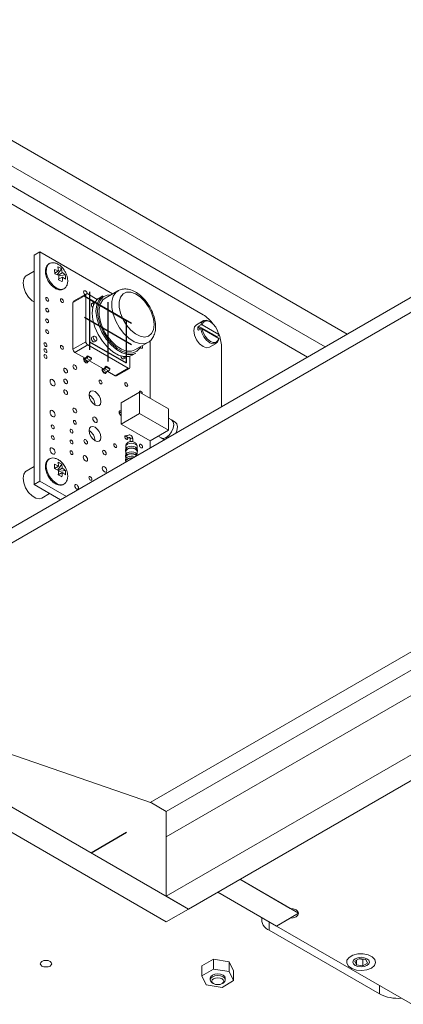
# Model space of a CAD drawing. Header units: millimetres. Extents: x 0 to 210, y 0 to 297.
# Tile 4 of 14: x 86 to 100, y 155 to 193. Entities that reach past the tile are written whole.
import ezdxf

# ---------------------------------------------------------------- set-up
doc = ezdxf.new("R2010")
doc.units = ezdxf.units.MM
doc.linetypes.add('CENTERX2', pattern=[20.32, 12.7, -2.54, 2.54, -2.54])

msp = doc.modelspace()

# ---------------------------------------------------------------- linework, layer by layer
at = {"color": 7, "linetype": 'Continuous', "lineweight": 15}
for p, q in [((77.275, 192.929), (98.233, 180.83)), ((77.275, 191.949), (97.384, 180.34)), ((96.713, 179.952), (76.887, 191.397)), ((92.689, 181.581), (82.79, 187.296)), ((76.089, 168.046), (103.807, 184.048)), ((86.41, 183.997), (86.184, 183.867)), ((86.184, 183.867), (86.184, 175.048)), ((86.41, 183.997), (86.41, 175.179)), ((89.207, 182.383), (86.41, 183.997)), ((76.172, 167.518), (103.89, 183.52)), ((87.125, 183.266), (86.97, 183.324)), ((87.239, 183.351), (87.077, 183.119)), ((87.125, 183.266), (87.098, 183.421)), ((87.266, 183.196), (87.239, 183.351)), ((86.184, 183.253), (85.884, 183.08)), ((87.125, 183.266), (86.979, 183.182)), ((87.135, 183.097), (86.98, 183.155)), ((87.266, 183.196), (87.11, 183.106)), ((87.276, 183.028), (87.129, 182.943)), ((87.135, 183.081), (87.387, 183.119)), ((88.177, 182.338), (87.682, 182.052)), ((88.198, 182.384), (87.703, 182.098)), ((88.177, 182.338), (88.177, 180.542)), ((88.615, 182.167), (88.248, 182.379)), ((88.831, 182.304), (88.689, 182.222)), ((89.414, 182.502), (88.919, 182.216)), ((87.682, 182.052), (87.682, 180.256)), ((88.32, 182.176), (88.319, 182.175)), ((88.319, 182.175), (88.319, 180.542)), ((88.32, 182.176), (88.32, 180.543)), ((88.525, 182.057), (88.32, 182.176)), ((88.482, 182.058), (88.412, 182.017)), ((92.694, 181.344), (92.44, 181.197)), ((92.486, 181.096), (92.594, 181.034)), ((92.518, 181.143), (92.597, 181.188)), ((92.518, 181.143), (93.213, 180.742)), ((92.597, 181.188), (92.654, 181.188)), ((92.654, 181.188), (93.291, 180.82)), ((92.972, 181.303), (92.944, 181.32)), ((88.482, 180.752), (88.412, 180.711)), ((92.486, 181.009), (92.518, 180.991)), ((92.597, 181.036), (92.518, 180.991)), ((92.654, 181.036), (92.597, 181.036)), ((92.654, 181.036), (93.291, 180.668)), ((93.291, 180.787), (93.213, 180.742)), ((93.291, 180.82), (93.291, 180.787)), ((88.177, 180.542), (87.682, 180.256)), ((88.248, 180.419), (87.753, 180.133)), ((88.248, 180.419), (89.804, 179.521)), ((88.32, 180.543), (88.319, 180.542)), ((88.319, 180.542), (89.733, 179.725)), ((88.32, 180.543), (89.734, 179.726)), ((88.512, 180.538), (88.582, 180.578)), ((90.069, 180.224), (90.564, 180.51)), ((90.653, 178.363), (90.653, 180.584)), ((92.939, 180.331), (93.194, 180.478)), ((93.291, 180.635), (93.291, 180.668)), ((93.397, 178.038), (93.397, 180.356)), ((87.753, 180.133), (88.145, 179.907)), ((88.207, 179.943), (88.132, 179.899)), ((88.22, 179.987), (88.248, 180.003)), ((88.22, 179.966), (88.22, 179.987)), ((88.248, 179.982), (88.248, 180.003)), ((88.248, 180.003), (88.39, 179.921)), ((88.248, 179.982), (88.39, 179.9)), ((88.39, 179.9), (88.39, 179.921)), ((89.643, 179.884), (89.714, 179.925)), ((89.734, 179.726), (89.734, 179.963)), ((89.875, 179.562), (89.875, 179.985)), ((89.959, 180.022), (90.101, 180.104)), ((88.207, 179.91), (88.132, 179.867)), ((88.132, 179.867), (88.273, 179.785)), ((88.235, 179.756), (88.202, 179.725)), ((88.207, 179.91), (88.348, 179.828)), ((88.348, 179.828), (88.273, 179.785)), ((88.315, 179.809), (88.852, 179.499)), ((88.914, 179.534), (88.839, 179.491)), ((88.955, 179.595), (88.927, 179.578)), ((88.927, 179.558), (88.927, 179.578)), ((88.955, 179.574), (88.955, 179.595)), ((89.097, 179.513), (88.955, 179.595)), ((89.097, 179.492), (88.955, 179.574)), ((89.734, 179.726), (89.733, 179.725)), ((88.914, 179.502), (88.839, 179.459)), ((88.98, 179.377), (88.839, 179.459)), ((88.942, 179.348), (88.909, 179.317)), ((89.055, 179.42), (88.914, 179.502)), ((89.055, 179.42), (88.98, 179.377)), ((89.022, 179.401), (89.309, 179.235)), ((89.097, 179.492), (89.097, 179.513)), ((89.804, 179.521), (89.309, 179.235)), ((89.359, 179.23), (89.854, 179.516)), ((90.243, 178.6), (89.536, 178.192)), ((90.243, 178.6), (90.243, 177.784)), ((91.36, 177.955), (90.243, 178.6)), ((89.536, 178.192), (89.536, 177.375)), ((89.462, 177.798), (89.536, 177.841)), ((90.243, 177.784), (89.536, 177.375)), ((89.536, 177.694), (89.536, 177.694)), ((90.243, 177.784), (91.36, 177.139)), ((91.36, 177.139), (91.36, 177.955)), ((89.536, 177.375), (90.653, 176.73)), ((91.475, 177.534), (91.36, 177.6)), ((91.618, 177.452), (91.477, 177.533)), ((89.765, 176.929), (89.678, 176.878)), ((91.36, 177.139), (90.653, 176.73)), ((90.96, 176.908), (91.075, 176.841)), ((89.712, 176.51), (89.712, 176.426)), ((89.728, 176.792), (89.815, 176.842)), ((89.815, 176.842), (89.814, 176.842)), ((89.882, 176.804), (89.882, 176.698)), ((89.982, 176.698), (89.982, 176.804)), ((90.152, 176.426), (90.152, 176.51)), ((90.653, 176.454), (90.653, 176.73)), ((90.657, 162.818), (114.709, 176.703)), ((91.077, 176.84), (91.199, 176.77)), ((89.702, 176.387), (89.702, 176.322)), ((89.702, 176.171), (89.702, 176.106)), ((89.712, 176.314), (89.712, 176.21)), ((90.152, 176.21), (90.152, 176.314)), ((90.162, 176.322), (90.162, 176.387)), ((90.162, 176.171), (90.162, 176.171)), ((91.275, 162.473), (115.316, 176.352)), ((87.13, 175.757), (86.975, 175.827)), ((87.13, 175.757), (86.975, 175.668)), ((87.254, 175.825), (87.094, 175.61)), ((87.13, 175.757), (87.113, 175.907)), ((87.271, 175.675), (87.254, 175.825)), ((89.702, 176.008), (89.702, 175.943)), ((89.712, 176.098), (89.712, 176.047)), ((89.712, 175.935), (89.712, 175.911)), ((91.275, 161.494), (116.165, 175.862)), ((86.184, 175.741), (85.884, 175.568)), ((87.13, 175.594), (86.975, 175.664)), ((87.271, 175.512), (87.116, 175.423)), ((87.128, 175.555), (87.392, 175.586)), ((87.271, 175.675), (87.13, 175.594)), ((86.41, 175.179), (86.184, 175.048)), ((86.184, 175.048), (87.201, 174.461)), ((86.41, 175.179), (87.427, 174.592)), ((86.484, 174.528), (86.784, 174.702)), ((118.145, 174.719), (91.275, 159.207)), ((118.994, 174.229), (92.124, 158.717)), ((76.567, 167.698), (92.124, 158.717)), ((76.567, 167.698), (90.71, 162.8)), ((75.719, 167.208), (91.275, 158.228)), ((90.71, 162.8), (91.275, 162.473)), ((91.275, 162.473), (91.275, 161.494)), ((91.275, 159.207), (91.275, 161.494)), ((96.036, 158.745), (94.104, 159.861)), ((94.104, 159.861), (96.366, 158.554)), ((92.124, 158.717), (91.275, 159.207)), ((93.255, 159.371), (95.518, 158.065)), ((92.124, 158.717), (91.275, 158.228)), ((96.366, 158.554), (95.518, 158.065)), ((95.518, 158.065), (96.036, 158.364)), ((101.175, 154.799), (95.518, 158.065)), ((99.478, 155.453), (95.235, 157.902)), ((98.705, 156.818), (98.525, 156.715)), ((98.95, 156.78), (98.705, 156.818)), ((92.647, 156.527), (93.092, 156.784)), ((92.647, 156.527), (92.647, 156.151)), ((93.092, 156.784), (93.092, 156.408)), ((93.092, 156.784), (93.7, 156.69)), ((93.7, 156.69), (93.7, 156.314)), ((93.7, 156.69), (93.863, 156.339)), ((98.525, 156.715), (98.591, 156.573)), ((98.591, 156.753), (98.591, 156.573)), ((98.591, 156.573), (98.836, 156.535)), ((98.68, 156.804), (98.836, 156.78)), ((98.836, 156.78), (98.861, 156.794)), ((98.836, 156.78), (98.836, 156.535)), ((98.836, 156.535), (99.016, 156.639)), ((99.016, 156.639), (98.95, 156.78)), ((92.647, 156.151), (93.092, 156.408)), ((92.81, 155.8), (92.647, 156.151)), ((92.965, 156.057), (92.965, 155.992)), ((93.092, 156.408), (93.7, 156.314)), ((93.545, 155.992), (93.545, 156.057)), ((93.7, 156.314), (93.863, 155.963)), ((93.863, 156.339), (93.863, 155.963)), ((93.418, 155.706), (92.81, 155.8)), ((93.05, 155.873), (93.093, 155.849)), ((93.863, 155.963), (93.418, 155.706)), ((93.418, 155.849), (93.46, 155.873))]:
    msp.add_line(p, q, dxfattribs=at)
at = {"color": 7, "linetype": 'CENTERX2'}
for p, q in [((89.929, 181.245), (88.114, 182.293)), ((88.319, 182.467), (88.319, 180.225)), ((89.026, 182.059), (89.026, 179.784)), ((89.929, 180.428), (88.127, 181.469)), ((88.383, 160.886), (89.742, 161.67))]:
    msp.add_line(p, q, dxfattribs=at)
at = {"color": 7, "linetype": 'Continuous'}
for p, q in [((88.319, 182.175), (88.319, 180.542)), ((88.319, 182.175), (89.733, 181.358)), ((89.733, 181.358), (89.733, 179.725)), ((88.319, 180.542), (89.733, 179.725))]:
    msp.add_line(p, q, dxfattribs=at)
at = {"color": 8, "linetype": 'Continuous', "lineweight": 15}
for p, q in [((88.102, 179.833), (88.235, 179.756)), ((88.942, 179.348), (88.81, 179.425)), ((95.235, 158.228), (95.235, 157.902)), ((99.478, 155.779), (99.478, 155.453))]:
    msp.add_line(p, q, dxfattribs=at)
at = {"color": 7, "linetype": 'Continuous', "lineweight": 15, "flags": 128}
for points in [[(86.771, 183.545), (86.714, 183.498), (86.659, 183.375), (86.656, 183.208), (86.706, 183.022), (86.802, 182.84), (86.931, 182.688), (87.076, 182.585)], [(85.884, 183.08), (85.859, 183.063), (85.785, 182.958), (85.76, 182.805), (85.785, 182.623), (85.859, 182.433), (85.972, 182.258), (86.11, 182.12), (86.184, 182.07)], [(87.076, 182.585), (87.217, 182.547), (87.332, 182.576)], [(86.693, 182.235), (86.672, 182.242), (86.653, 182.239), (86.641, 182.225), (86.637, 182.202), (86.641, 182.175), (86.653, 182.147), (86.672, 182.122), (86.693, 182.105), (86.715, 182.097), (86.733, 182.101), (86.745, 182.115), (86.75, 182.137), (86.745, 182.165), (86.733, 182.193), (86.715, 182.217), (86.693, 182.235)], [(87.259, 182.185), (87.237, 182.192), (87.219, 182.189), (87.207, 182.174), (87.203, 182.152), (87.207, 182.125), (87.219, 182.096), (87.237, 182.072), (87.259, 182.054), (87.28, 182.047), (87.299, 182.05), (87.311, 182.064), (87.315, 182.087), (87.311, 182.114), (87.299, 182.142), (87.28, 182.167), (87.259, 182.185)], [(88.164, 182.495), (88.137, 182.504), (88.114, 182.5), (88.099, 182.482), (88.093, 182.454), (88.099, 182.42), (88.114, 182.384), (88.137, 182.353), (88.14, 182.35)], [(89.959, 180.022), (89.835, 179.974), (89.643, 179.969), (89.433, 180.03), (89.216, 180.155), (89.006, 180.337), (88.814, 180.563), (88.652, 180.823), (88.529, 181.099), (88.452, 181.378), (88.426, 181.641), (88.452, 181.874), (88.529, 182.063), (88.652, 182.198), (88.689, 182.222)], [(90.101, 180.104), (89.976, 180.056), (89.784, 180.051), (89.574, 180.112), (89.358, 180.237), (89.147, 180.418), (88.956, 180.645), (88.794, 180.904), (88.671, 181.181), (88.594, 181.459), (88.568, 181.722), (88.594, 181.955), (88.671, 182.145), (88.794, 182.28), (88.831, 182.304)], [(90.287, 180.35), (90.264, 180.309), (90.145, 180.178), (89.988, 180.109), (89.802, 180.103), (89.599, 180.163), (89.389, 180.284), (89.186, 180.459), (89, 180.679), (88.843, 180.93), (88.724, 181.198), (88.65, 181.467), (88.624, 181.722), (88.65, 181.948), (88.724, 182.132), (88.843, 182.262), (89, 182.332), (89.126, 182.343)], [(90.069, 180.224), (89.93, 180.176), (89.745, 180.182), (89.545, 180.254), (89.342, 180.386), (89.148, 180.571), (88.976, 180.796), (88.836, 181.048), (88.738, 181.311), (88.687, 181.568), (88.687, 181.804), (88.738, 182.002), (88.836, 182.152), (88.919, 182.216)], [(90.802, 181.2), (90.777, 181.005), (90.704, 180.853), (90.589, 180.756), (90.44, 180.721), (90.267, 180.749), (90.085, 180.84), (89.906, 180.987), (89.743, 181.178), (89.609, 181.399), (89.514, 181.634), (89.465, 181.866), (89.465, 182.077), (89.514, 182.252), (89.609, 182.378), (89.743, 182.445), (89.906, 182.448), (90.085, 182.388), (90.267, 182.268), (90.44, 182.098), (90.589, 181.89), (90.704, 181.659), (90.777, 181.424), (90.802, 181.2)], [(86.693, 181.82), (86.672, 181.828), (86.653, 181.824), (86.641, 181.81), (86.637, 181.788), (86.641, 181.76), (86.653, 181.732), (86.672, 181.707), (86.693, 181.69), (86.715, 181.682), (86.733, 181.686), (86.745, 181.7), (86.75, 181.722), (86.745, 181.75), (86.733, 181.778), (86.715, 181.803), (86.693, 181.82)], [(88.412, 182.017), (88.412, 182.017), (88.396, 182), (88.391, 181.971), (88.396, 181.937), (88.412, 181.902), (88.435, 181.871), (88.449, 181.858)], [(88.525, 182.057), (88.505, 182.063), (88.482, 182.058), (88.467, 182.04), (88.462, 182.012)], [(88.462, 182.012), (88.467, 181.978), (88.477, 181.954)], [(86.686, 181.409), (86.665, 181.417), (86.646, 181.413), (86.634, 181.399), (86.63, 181.377), (86.634, 181.349), (86.646, 181.321), (86.665, 181.296), (86.686, 181.279), (86.708, 181.271), (86.726, 181.275), (86.738, 181.289), (86.743, 181.312), (86.738, 181.339), (86.726, 181.367), (86.708, 181.392), (86.686, 181.409)], [(92.44, 181.197), (92.439, 181.197), (92.363, 181.109), (92.336, 180.968), (92.363, 180.797), (92.439, 180.62), (92.554, 180.465), (92.689, 180.356), (92.825, 180.309), (92.939, 180.331)], [(92.944, 181.32), (92.944, 181.32), (92.824, 181.365), (92.719, 181.356), (92.64, 181.295), (92.597, 181.188)], [(93.291, 180.82), (93.25, 180.962), (93.178, 181.1), (93.081, 181.219), (92.972, 181.303), (92.863, 181.344), (92.767, 181.337), (92.694, 181.283), (92.654, 181.188)], [(86.693, 180.991), (86.672, 180.998), (86.653, 180.994), (86.641, 180.98), (86.637, 180.958), (86.641, 180.931), (86.653, 180.902), (86.672, 180.878), (86.693, 180.86), (86.715, 180.853), (86.733, 180.856), (86.745, 180.87), (86.75, 180.893), (86.745, 180.92), (86.733, 180.948), (86.715, 180.973), (86.693, 180.991)], [(88.412, 180.711), (88.412, 180.711), (88.396, 180.693), (88.391, 180.665), (88.396, 180.631), (88.412, 180.595), (88.435, 180.564), (88.462, 180.543), (88.489, 180.533), (88.512, 180.538)], [(88.603, 180.624), (88.598, 180.659), (88.582, 180.694), (88.559, 180.725), (88.532, 180.747), (88.505, 180.756), (88.482, 180.752), (88.467, 180.734), (88.462, 180.706), (88.467, 180.671), (88.482, 180.636), (88.505, 180.605), (88.532, 180.583), (88.559, 180.574), (88.582, 180.578), (88.598, 180.596), (88.603, 180.624)], [(92.597, 181.036), (92.64, 180.88), (92.719, 180.727), (92.824, 180.596), (92.944, 180.503), (93.064, 180.458), (93.17, 180.467), (93.249, 180.528), (93.291, 180.635)], [(92.654, 181.036), (92.694, 180.893), (92.767, 180.755), (92.863, 180.637), (92.972, 180.552), (93.081, 180.511), (93.178, 180.518), (93.25, 180.572), (93.291, 180.668)], [(86.623, 180.494), (86.601, 180.501), (86.583, 180.498), (86.571, 180.484), (86.566, 180.461), (86.571, 180.434), (86.583, 180.406), (86.601, 180.381), (86.623, 180.364), (86.644, 180.356), (86.663, 180.36), (86.675, 180.374), (86.679, 180.396), (86.675, 180.424), (86.663, 180.452), (86.644, 180.477), (86.623, 180.494)], [(87.259, 180.388), (87.237, 180.396), (87.219, 180.392), (87.207, 180.378), (87.203, 180.355), (87.207, 180.328), (87.219, 180.3), (87.237, 180.275), (87.259, 180.258), (87.28, 180.25), (87.299, 180.254), (87.311, 180.268), (87.315, 180.29), (87.311, 180.318), (87.299, 180.346), (87.28, 180.371), (87.259, 180.388)], [(90.272, 180.323), (90.278, 180.316), (90.3, 180.299), (90.321, 180.291), (90.34, 180.295), (90.352, 180.309), (90.356, 180.332), (90.352, 180.359), (90.342, 180.382)], [(86.623, 180.265), (86.601, 180.273), (86.583, 180.269), (86.571, 180.255), (86.566, 180.233), (86.571, 180.205), (86.583, 180.177), (86.601, 180.153), (86.623, 180.135), (86.644, 180.128), (86.663, 180.131), (86.675, 180.145), (86.679, 180.168), (86.675, 180.195), (86.663, 180.223), (86.644, 180.248), (86.623, 180.265)], [(86.623, 180.037), (86.601, 180.044), (86.583, 180.041), (86.571, 180.027), (86.566, 180.004), (86.571, 179.977), (86.583, 179.949), (86.601, 179.924), (86.623, 179.907), (86.644, 179.899), (86.663, 179.903), (86.675, 179.917), (86.679, 179.939), (86.675, 179.967), (86.663, 179.995), (86.644, 180.019), (86.623, 180.037)], [(88.108, 179.929), (88.1, 179.916), (88.093, 179.882), (88.1, 179.841), (88.118, 179.798), (88.146, 179.761), (88.178, 179.735), (88.211, 179.724), (88.238, 179.729), (88.256, 179.75), (88.263, 179.779)], [(89.524, 179.996), (89.528, 179.978), (89.543, 179.942), (89.566, 179.911), (89.593, 179.889), (89.62, 179.88), (89.643, 179.884)], [(89.62, 179.972), (89.637, 179.952), (89.664, 179.93), (89.691, 179.921), (89.714, 179.925), (89.729, 179.943), (89.734, 179.963)], [(87.754, 179.645), (87.727, 179.655), (87.704, 179.65), (87.689, 179.632), (87.683, 179.604), (87.689, 179.57), (87.704, 179.535), (87.727, 179.504), (87.754, 179.482), (87.781, 179.472), (87.804, 179.477), (87.819, 179.494), (87.825, 179.523), (87.819, 179.557), (87.804, 179.592), (87.781, 179.623), (87.754, 179.645)], [(87.4, 179.513), (87.373, 179.522), (87.35, 179.518), (87.335, 179.5), (87.33, 179.472), (87.335, 179.438), (87.35, 179.402), (87.373, 179.371), (87.4, 179.349), (87.428, 179.34), (87.45, 179.344), (87.466, 179.362), (87.471, 179.39), (87.466, 179.425), (87.45, 179.46), (87.428, 179.491), (87.4, 179.513)], [(88.815, 179.52), (88.807, 179.507), (88.801, 179.474), (88.807, 179.432), (88.825, 179.39), (88.853, 179.353), (88.885, 179.327), (88.918, 179.315), (88.945, 179.321), (88.964, 179.342), (88.97, 179.371)], [(86.897, 179.082), (86.859, 179.095), (86.827, 179.089), (86.805, 179.064), (86.798, 179.025), (86.805, 178.976), (86.827, 178.927), (86.859, 178.883), (86.897, 178.853), (86.935, 178.84), (86.967, 178.846), (86.988, 178.871), (86.996, 178.91), (86.988, 178.958), (86.967, 179.008), (86.935, 179.051), (86.897, 179.082)], [(87.4, 179.098), (87.373, 179.107), (87.35, 179.103), (87.335, 179.085), (87.33, 179.057), (87.335, 179.023), (87.35, 178.987), (87.373, 178.956), (87.4, 178.935), (87.428, 178.925), (87.45, 178.93), (87.466, 178.947), (87.471, 178.975), (87.466, 179.01), (87.45, 179.045), (87.428, 179.076), (87.4, 179.098)], [(88.744, 179.057), (88.722, 179.065), (88.704, 179.061), (88.692, 179.047), (88.687, 179.025), (88.692, 178.997), (88.704, 178.969), (88.722, 178.944), (88.744, 178.927), (88.765, 178.919), (88.784, 178.923), (88.796, 178.937), (88.8, 178.959), (88.796, 178.987), (88.784, 179.015), (88.765, 179.04), (88.744, 179.057)], [(89.734, 178.959), (89.712, 178.967), (89.694, 178.963), (89.682, 178.949), (89.677, 178.927), (89.682, 178.899), (89.694, 178.871), (89.712, 178.846), (89.734, 178.829), (89.755, 178.822), (89.774, 178.825), (89.786, 178.839), (89.79, 178.862), (89.786, 178.889), (89.774, 178.917), (89.755, 178.942), (89.734, 178.959)], [(87.4, 178.683), (87.373, 178.693), (87.35, 178.688), (87.335, 178.671), (87.33, 178.642), (87.335, 178.608), (87.35, 178.573), (87.373, 178.542), (87.4, 178.52), (87.428, 178.51), (87.45, 178.515), (87.466, 178.533), (87.471, 178.561), (87.466, 178.595), (87.45, 178.63), (87.428, 178.661), (87.4, 178.683)], [(88.532, 178.625), (88.445, 178.655), (88.372, 178.64), (88.323, 178.584), (88.305, 178.494), (88.323, 178.384), (88.372, 178.271), (88.445, 178.172), (88.532, 178.102), (88.618, 178.072), (88.692, 178.086), (88.741, 178.143), (88.758, 178.233), (88.741, 178.343), (88.692, 178.456), (88.618, 178.555), (88.532, 178.625)], [(90.3, 178.633), (90.278, 178.64), (90.26, 178.637), (90.248, 178.623), (90.243, 178.6), (90.243, 178.6)], [(86.897, 177.89), (86.859, 177.903), (86.827, 177.897), (86.805, 177.872), (86.798, 177.832), (86.805, 177.784), (86.827, 177.735), (86.859, 177.691), (86.897, 177.661), (86.935, 177.648), (86.967, 177.654), (86.988, 177.678), (86.996, 177.718), (86.988, 177.766), (86.967, 177.816), (86.935, 177.859), (86.897, 177.89)], [(87.754, 177.979), (87.727, 177.989), (87.704, 177.984), (87.689, 177.967), (87.683, 177.938), (87.689, 177.904), (87.704, 177.869), (87.727, 177.838), (87.754, 177.816), (87.781, 177.806), (87.804, 177.811), (87.819, 177.829), (87.825, 177.857), (87.819, 177.891), (87.804, 177.927), (87.781, 177.957), (87.754, 177.979)], [(88.529, 177.639), (88.496, 177.65), (88.469, 177.645), (88.45, 177.624), (88.444, 177.59), (88.45, 177.549), (88.469, 177.507), (88.496, 177.469), (88.529, 177.443), (88.561, 177.432), (88.589, 177.437), (88.607, 177.459), (88.613, 177.492), (88.607, 177.533), (88.589, 177.576), (88.561, 177.613), (88.529, 177.639)], [(89.536, 177.874), (89.506, 177.884), (89.481, 177.879), (89.464, 177.86), (89.458, 177.829), (89.464, 177.791), (89.481, 177.752), (89.506, 177.718), (89.536, 177.694)], [(86.905, 177.333), (86.884, 177.34), (86.866, 177.337), (86.853, 177.322), (86.849, 177.3), (86.853, 177.273), (86.866, 177.244), (86.884, 177.22), (86.905, 177.202), (86.927, 177.195), (86.945, 177.198), (86.958, 177.212), (86.962, 177.235), (86.958, 177.262), (86.945, 177.29), (86.927, 177.315), (86.905, 177.333)], [(87.754, 177.505), (87.732, 177.513), (87.714, 177.509), (87.702, 177.495), (87.697, 177.473), (87.702, 177.445), (87.714, 177.417), (87.732, 177.392), (87.754, 177.375), (87.776, 177.367), (87.794, 177.371), (87.806, 177.385), (87.811, 177.407), (87.806, 177.435), (87.794, 177.463), (87.776, 177.488), (87.754, 177.505)], [(88.531, 177.253), (88.445, 177.283), (88.371, 177.269), (88.322, 177.212), (88.305, 177.122), (88.322, 177.012), (88.371, 176.899), (88.445, 176.8), (88.531, 176.73), (88.618, 176.7), (88.691, 176.714), (88.74, 176.771), (88.758, 176.861), (88.74, 176.971), (88.691, 177.084), (88.618, 177.183), (88.531, 177.253)], [(91.475, 177.534), (91.475, 177.534), (91.537, 177.463), (91.558, 177.351), (91.537, 177.213), (91.475, 177.072), (91.384, 176.948), (91.275, 176.861), (91.167, 176.823), (91.075, 176.841)], [(91.477, 177.533), (91.477, 177.533), (91.538, 177.463), (91.56, 177.35), (91.538, 177.213), (91.477, 177.071), (91.385, 176.948), (91.277, 176.86), (91.169, 176.823), (91.077, 176.84)], [(91.618, 177.452), (91.618, 177.452), (91.679, 177.381), (91.701, 177.268), (91.679, 177.131), (91.635, 177.021)], [(86.905, 176.918), (86.884, 176.925), (86.866, 176.922), (86.853, 176.908), (86.849, 176.885), (86.853, 176.858), (86.866, 176.83), (86.884, 176.805), (86.905, 176.788), (86.927, 176.78), (86.945, 176.784), (86.958, 176.798), (86.962, 176.82), (86.958, 176.848), (86.945, 176.876), (86.927, 176.9), (86.905, 176.918)], [(87.627, 177.168), (87.605, 177.175), (87.587, 177.172), (87.574, 177.158), (87.57, 177.135), (87.574, 177.108), (87.587, 177.079), (87.605, 177.055), (87.627, 177.037), (87.648, 177.03), (87.667, 177.033), (87.679, 177.047), (87.683, 177.07), (87.679, 177.097), (87.667, 177.126), (87.648, 177.15), (87.627, 177.168)], [(89.74, 176.914), (89.734, 176.918), (89.712, 176.926), (89.694, 176.922), (89.682, 176.908), (89.677, 176.885), (89.682, 176.858), (89.694, 176.83), (89.712, 176.805), (89.734, 176.788), (89.755, 176.78), (89.774, 176.784), (89.786, 176.798), (89.79, 176.82), (89.79, 176.828)], [(87.627, 176.753), (87.605, 176.76), (87.587, 176.757), (87.574, 176.743), (87.57, 176.72), (87.574, 176.693), (87.587, 176.665), (87.605, 176.64), (87.627, 176.622), (87.648, 176.615), (87.667, 176.618), (87.679, 176.632), (87.683, 176.655), (87.679, 176.682), (87.667, 176.711), (87.648, 176.735), (87.627, 176.753)], [(88.172, 176.772), (88.146, 176.781), (88.124, 176.776), (88.109, 176.759), (88.104, 176.732), (88.109, 176.699), (88.124, 176.665), (88.146, 176.635), (88.172, 176.614), (88.199, 176.605), (88.221, 176.609), (88.235, 176.626), (88.241, 176.653), (88.235, 176.687), (88.221, 176.721), (88.199, 176.751), (88.172, 176.772)], [(89.31, 176.607), (89.288, 176.615), (89.27, 176.611), (89.257, 176.597), (89.253, 176.575), (89.257, 176.547), (89.27, 176.519), (89.288, 176.494), (89.31, 176.477), (89.331, 176.469), (89.35, 176.473), (89.362, 176.487), (89.366, 176.509), (89.362, 176.537), (89.35, 176.565), (89.331, 176.59), (89.31, 176.607)], [(90.162, 176.387), (90.144, 176.438), (90.094, 176.481), (90.02, 176.51), (89.932, 176.52), (89.844, 176.51), (89.769, 176.481)], [(90.3, 176.591), (90.278, 176.599), (90.26, 176.595), (90.248, 176.581), (90.243, 176.559), (90.248, 176.531), (90.26, 176.503), (90.278, 176.479), (90.3, 176.461), (90.321, 176.454), (90.34, 176.457), (90.352, 176.471), (90.356, 176.494), (90.352, 176.521), (90.34, 176.549), (90.321, 176.574), (90.3, 176.591)], [(86.897, 176.453), (86.859, 176.466), (86.827, 176.46), (86.805, 176.435), (86.798, 176.396), (86.805, 176.347), (86.827, 176.298), (86.859, 176.254), (86.897, 176.224), (86.935, 176.211), (86.967, 176.217), (86.988, 176.242), (86.996, 176.281), (86.988, 176.329), (86.967, 176.379), (86.935, 176.422), (86.897, 176.453)], [(87.627, 176.338), (87.605, 176.346), (87.587, 176.342), (87.574, 176.328), (87.57, 176.305), (87.574, 176.278), (87.587, 176.25), (87.605, 176.225), (87.627, 176.207), (87.648, 176.2), (87.667, 176.204), (87.679, 176.218), (87.683, 176.24), (87.679, 176.268), (87.667, 176.296), (87.648, 176.321), (87.627, 176.338)], [(88.161, 176.153), (88.128, 176.164), (88.101, 176.159), (88.083, 176.138), (88.076, 176.104), (88.083, 176.063), (88.101, 176.02), (88.128, 175.983), (88.161, 175.957), (88.193, 175.946), (88.221, 175.951), (88.239, 175.972), (88.246, 176.006), (88.239, 176.047), (88.221, 176.09), (88.193, 176.127), (88.161, 176.153)], [(88.891, 176.357), (88.865, 176.366), (88.843, 176.362), (88.828, 176.345), (88.823, 176.318), (88.828, 176.284), (88.843, 176.25), (88.865, 176.22), (88.891, 176.199), (88.917, 176.19), (88.939, 176.195), (88.954, 176.212), (88.959, 176.239), (88.954, 176.272), (88.939, 176.306), (88.917, 176.336), (88.891, 176.357)], [(89.769, 176.481), (89.719, 176.438), (89.702, 176.387)], [(89.702, 176.322), (89.719, 176.373), (89.769, 176.416), (89.844, 176.445), (89.932, 176.455), (90.02, 176.445), (90.094, 176.416), (90.144, 176.373), (90.162, 176.322), (90.162, 176.322)], [(89.769, 176.265), (89.719, 176.222), (89.702, 176.171)], [(89.702, 176.106), (89.719, 176.157), (89.769, 176.2), (89.844, 176.229), (89.932, 176.239), (90.02, 176.229), (90.094, 176.2), (90.142, 176.16)], [(90.152, 176.314), (90.135, 176.363), (90.087, 176.404), (90.016, 176.431), (89.932, 176.441), (89.848, 176.431), (89.776, 176.404), (89.729, 176.363), (89.712, 176.314), (89.712, 176.314)], [(90.13, 176.153), (90.087, 176.188), (90.016, 176.215), (89.932, 176.225), (89.848, 176.215), (89.776, 176.188), (89.729, 176.147), (89.712, 176.098)], [(90.162, 176.171), (90.144, 176.222), (90.094, 176.265), (90.02, 176.294), (89.932, 176.304), (89.844, 176.294), (89.769, 176.265)], [(86.766, 176.031), (86.731, 176.004), (86.666, 175.891), (86.653, 175.731), (86.692, 175.547), (86.78, 175.362), (86.904, 175.202), (87.047, 175.089)], [(89.769, 176.102), (89.719, 176.059), (89.702, 176.008)], [(89.702, 175.943), (89.719, 175.994), (89.769, 176.037), (89.844, 176.065), (89.932, 176.076), (89.99, 176.071)], [(89.97, 176.06), (89.932, 176.062), (89.848, 176.052), (89.776, 176.024), (89.729, 175.983), (89.712, 175.935)], [(85.884, 175.568), (85.859, 175.551), (85.785, 175.446), (85.76, 175.293), (85.785, 175.111), (85.859, 174.921), (85.972, 174.746), (86.11, 174.608), (86.258, 174.523), (86.396, 174.501), (86.484, 174.528)], [(88.897, 175.728), (88.864, 175.739), (88.837, 175.734), (88.818, 175.713), (88.812, 175.679), (88.818, 175.638), (88.837, 175.596), (88.864, 175.559), (88.897, 175.532), (88.929, 175.521), (88.957, 175.526), (88.975, 175.548), (88.981, 175.581), (88.975, 175.622), (88.957, 175.665), (88.929, 175.702), (88.897, 175.728)], [(87.825, 175.04), (87.798, 175.049), (87.775, 175.045), (87.759, 175.027), (87.754, 174.999), (87.759, 174.965), (87.775, 174.929), (87.798, 174.898), (87.825, 174.876), (87.852, 174.867), (87.875, 174.871), (87.89, 174.889), (87.895, 174.917), (87.89, 174.952), (87.875, 174.987), (87.852, 175.018), (87.825, 175.04)], [(88.352, 175.348), (88.33, 175.355), (88.312, 175.352), (88.3, 175.338), (88.296, 175.315), (88.3, 175.288), (88.312, 175.26), (88.33, 175.235), (88.352, 175.217), (88.374, 175.21), (88.392, 175.213), (88.404, 175.228), (88.408, 175.25), (88.404, 175.277), (88.392, 175.306), (88.374, 175.33), (88.352, 175.348)], [(96.036, 158.364), (96.163, 158.378), (96.27, 158.42), (96.341, 158.482), (96.366, 158.554), (96.341, 158.627), (96.27, 158.689), (96.163, 158.731), (96.036, 158.745)], [(99.167, 156.448), (99.283, 156.546), (99.33, 156.662), (99.302, 156.779), (99.201, 156.883), (99.043, 156.959), (98.848, 156.997), (98.642, 156.991), (98.454, 156.943), (98.309, 156.859), (98.225, 156.751), (98.216, 156.632), (98.281, 156.519), (98.413, 156.428), (98.593, 156.37), (98.796, 156.354), (98.997, 156.381), (99.167, 156.448)], [(98.544, 156.807), (98.648, 156.847), (98.771, 156.861), (98.893, 156.847), (98.997, 156.807), (99.066, 156.747), (99.091, 156.677), (99.066, 156.606), (98.997, 156.546), (98.893, 156.506), (98.771, 156.492), (98.648, 156.506), (98.544, 156.546), (98.475, 156.606), (98.451, 156.677), (98.475, 156.747), (98.544, 156.807)], [(86.798, 156.706), (86.846, 156.664), (86.863, 156.616), (86.846, 156.567), (86.798, 156.526), (86.727, 156.498), (86.643, 156.489), (86.559, 156.498), (86.487, 156.526), (86.44, 156.567), (86.423, 156.616), (86.44, 156.664), (86.487, 156.706), (86.559, 156.733), (86.643, 156.743), (86.727, 156.733), (86.798, 156.706)], [(92.965, 156.057), (92.987, 156.121), (93.05, 156.175), (93.144, 156.212), (93.255, 156.224), (93.366, 156.212), (93.46, 156.175), (93.523, 156.121), (93.545, 156.057)], [(93.05, 155.873), (92.987, 155.928), (92.965, 155.992), (92.987, 156.056), (93.05, 156.11), (93.144, 156.146), (93.255, 156.159), (93.366, 156.146), (93.46, 156.11), (93.523, 156.056), (93.545, 155.992), (93.523, 155.928), (93.46, 155.873)], [(93.093, 155.849), (93.167, 155.82), (93.255, 155.81), (93.343, 155.82), (93.418, 155.849), (93.468, 155.892), (93.485, 155.943), (93.468, 155.994), (93.418, 156.037), (93.343, 156.065), (93.255, 156.075), (93.167, 156.065), (93.093, 156.037), (93.043, 155.994), (93.025, 155.943), (93.043, 155.892), (93.093, 155.849)]]:
    msp.add_lwpolyline(points, dxfattribs=at)
at = {"color": 8, "linetype": 'Continuous', "lineweight": 15, "flags": 128}
for points in [[(90.568, 180.512), (90.425, 180.462), (90.24, 180.468), (90.04, 180.539), (89.837, 180.672), (89.643, 180.856), (89.471, 181.082), (89.331, 181.334), (89.233, 181.597), (89.182, 181.854), (89.182, 182.089), (89.233, 182.288), (89.331, 182.438), (89.417, 182.504)], [(89.814, 176.842), (89.804, 176.84), (89.79, 176.845), (89.777, 176.856), (89.765, 176.871), (89.758, 176.889), (89.755, 176.906)], [(89.712, 176.51), (89.729, 176.559), (89.776, 176.6)], [(89.776, 176.6), (89.848, 176.627), (89.932, 176.637), (90.016, 176.627), (90.087, 176.6), (90.135, 176.559), (90.152, 176.51)], [(89.882, 176.804), (89.886, 176.815), (89.897, 176.824)], [(89.897, 176.824), (89.913, 176.831), (89.932, 176.833), (89.951, 176.831), (89.967, 176.824), (89.978, 176.815), (89.982, 176.804)]]:
    msp.add_lwpolyline(points, dxfattribs=at)
at = {"color": 7, "linetype": 'Continuous', "lineweight": 15}
for centre, radius, start, end in [((88.079, 182.364), 0.156, 8.0036, 57.1167), ((88.221, 182.345), 0.0437, 50.7953, 189.2169), ((87.731, 182.058), 0.0493, 125.0142, 186.3024), ((91.993, 180.437), 1.339, 35.8261, 58.6814), ((92.955, 181.053), 0.471, 174.716, 185.284), ((92.058, 180.325), 1.339, 1.3197, 24.1332), ((88.331, 180.549), 0.154, 182.6049, 237.3946), ((87.836, 180.263), 0.154, 182.6049, 237.3946), ((88.158, 179.986), 0.0903, 302.7218, 357.4896), ((88.191, 179.967), 0.0288, 302.9251, 357.7055), ((88.258, 179.683), 0.25, 120.3638, 131.0932), ((88.236, 179.689), 0.206, 120.3669, 131.6115), ((88.379, 179.604), 0.209, 120.4195, 133.4816), ((88.299, 179.904), 0.0903, 302.7218, 357.4896), ((88.865, 179.578), 0.0903, 302.7218, 357.4896), ((88.898, 179.559), 0.0288, 302.9251, 357.7055), ((89.831, 179.555), 0.0437, 230.7973, 9.2135), ((88.965, 179.275), 0.25, 120.3576, 131.055), ((88.943, 179.281), 0.206, 120.3642, 131.5733), ((89.086, 179.196), 0.209, 120.4195, 133.4816), ((89.006, 179.496), 0.0903, 302.7218, 357.4896), ((89.338, 179.276), 0.0503, 234.3836, 294.3066), ((88.052, 178.086), 0.48, 1.8642, 58.1264), ((90.237, 178.531), 0.119, 1.6915, 58.1894), ((88.051, 176.714), 0.48, 1.8642, 58.1261), ((89.933, 175.782), 0.359, 68.1846, 117.1055), ((87.209, 175.296), 0.263, 232.0575, 296.834), ((95.395, 158.321), 0.448, 170.9836, 249.1218), ((100.179, 156.809), 1.527, 242.6701, 275.5025)]:
    msp.add_arc(centre, radius, start, end, dxfattribs=at)
at = {"color": 8, "linetype": 'Continuous', "lineweight": 15}
msp.add_arc((89.781, 176.908), 0.0259, 126.5677, 184.7327, dxfattribs=at)
at = {"color": 7, "linetype": 'Continuous', "lineweight": 15}
for major_axis, ratio, start_param, end_param in [((0.354, 0.612), 0.577335, 1.383524, 1.464416), ((0.5, -0.289), 0.00007, 4.033452, 4.114345)]:
    msp.add_ellipse((92.8, 180.828), major_axis=major_axis, ratio=ratio, start_param=start_param, end_param=end_param, dxfattribs=at)
for points, knots in [([(86.722, 183.503), (86.714, 183.497), (86.671, 183.47), (86.634, 183.374), (86.614, 183.233), (86.642, 183.066), (86.713, 182.893), (86.821, 182.736), (86.932, 182.633), (87.003, 182.593), (87.026, 182.58)], [0, 0, 0, 0, 0.030612, 0.16513, 0.305203, 0.456953, 0.611717, 0.76662, 0.923201, 1, 1, 1, 1]), ([(87.375, 183.248), (87.338, 183.304), (87.285, 183.383), (87.184, 183.475), (87.089, 183.539), (86.97, 183.581), (86.858, 183.585), (86.794, 183.555), (86.766, 183.542)], [0, 0, 0, 0, 0.240474, 0.341551, 0.508374, 0.682039, 0.863158, 1, 1, 1, 1]), ([(86.97, 183.324), (86.973, 183.285), (86.977, 183.23), (86.98, 183.172), (86.98, 183.155)], [0, 0, 0, 0, 0.720115, 1, 1, 1, 1]), ([(87.239, 183.351), (87.206, 183.37), (87.161, 183.396), (87.112, 183.416), (87.098, 183.421)], [0, 0, 0, 0, 0.720115, 1, 1, 1, 1]), ([(87.128, 182.922), (87.132, 182.964), (87.137, 183.024), (87.136, 183.08), (87.135, 183.097)], [0, 0, 0, 0, 0.703791, 1, 1, 1, 1]), ([(87.387, 183.119), (87.36, 183.138), (87.323, 183.165), (87.279, 183.189), (87.266, 183.196)], [0, 0, 0, 0, 0.703789, 1, 1, 1, 1]), ([(87.269, 182.853), (87.273, 182.895), (87.278, 182.954), (87.277, 183.011), (87.276, 183.028)], [0, 0, 0, 0, 0.703784, 1, 1, 1, 1]), ([(87.397, 182.95), (87.371, 182.969), (87.334, 182.996), (87.289, 183.02), (87.276, 183.028)], [0, 0, 0, 0, 0.703779, 1, 1, 1, 1]), ([(87.326, 182.573), (87.353, 182.593), (87.416, 182.638), (87.47, 182.752), (87.485, 182.882), (87.47, 183.007), (87.437, 183.127), (87.397, 183.205), (87.375, 183.248)], [0, 0, 0, 0, 0.152552, 0.347629, 0.545682, 0.684056, 0.829688, 1, 1, 1, 1]), ([(87.397, 182.95), (87.397, 182.991), (87.397, 183.048), (87.389, 183.103), (87.387, 183.119)], [0, 0, 0, 0, 0.720115, 1, 1, 1, 1]), ([(87.026, 182.58), (87.053, 182.569), (87.122, 182.54), (87.229, 182.529), (87.295, 182.562), (87.324, 182.577)], [0, 0, 0, 0, 0.261672, 0.681461, 1, 1, 1, 1]), ([(87.128, 182.922), (87.164, 182.905), (87.213, 182.882), (87.257, 182.859), (87.269, 182.853)], [0, 0, 0, 0, 0.720114, 1, 1, 1, 1]), ([(90.861, 181.118), (90.859, 181.161), (90.855, 181.283), (90.81, 181.495), (90.716, 181.744), (90.582, 181.981), (90.418, 182.194), (90.229, 182.37), (90.022, 182.501), (89.816, 182.572), (89.624, 182.576), (89.489, 182.55), (89.432, 182.508), (89.421, 182.5)], [0, 0, 0, 0, 0.0569213, 0.162078, 0.2668625, 0.3713872, 0.4761847, 0.5817721, 0.6889017, 0.7978957, 0.8906315, 0.9794138, 1, 1, 1, 1]), ([(90.565, 180.518), (90.58, 180.525), (90.65, 180.555), (90.741, 180.664), (90.826, 180.83), (90.858, 180.989), (90.86, 181.089), (90.861, 181.118)], [0, 0, 0, 0, 0.071157, 0.338959, 0.60524, 0.884751, 1, 1, 1, 1]), ([(89.982, 176.804), (89.98, 176.823), (89.977, 176.865), (89.95, 176.916), (89.901, 176.951), (89.844, 176.958), (89.797, 176.946), (89.772, 176.932), (89.765, 176.929)], [0, 0, 0, 0, 0.1739517, 0.3742146, 0.555617, 0.7418957, 0.9342967, 1, 1, 1, 1]), ([(89.809, 176.673), (89.79, 176.659), (89.752, 176.632), (89.718, 176.573), (89.715, 176.531), (89.713, 176.511)], [0, 0, 0, 0, 0.365034, 0.699707, 1, 1, 1, 1]), ([(90.149, 176.51), (90.149, 176.523), (90.15, 176.556), (90.127, 176.607), (90.088, 176.653), (90.035, 176.686), (89.967, 176.706), (89.886, 176.707), (89.836, 176.684), (89.809, 176.673)], [0, 0, 0, 0, 0.0823614, 0.2228384, 0.3524037, 0.484832, 0.6349118, 0.8127402, 1, 1, 1, 1]), ([(89.815, 176.842), (89.825, 176.847), (89.845, 176.856), (89.863, 176.854), (89.869, 176.851), (89.88, 176.835), (89.881, 176.813), (89.882, 176.804)], [0, 0, 0, 0, 0.180057, 0.37963, 0.61985, 0.83959, 1, 1, 1, 1]), ([(86.735, 176.001), (86.725, 175.995), (86.679, 175.969), (86.637, 175.873), (86.614, 175.735), (86.637, 175.569), (86.705, 175.396), (86.811, 175.236), (86.914, 175.135), (86.979, 175.095), (86.997, 175.084)], [0, 0, 0, 0, 0.036773, 0.173696, 0.314677, 0.467821, 0.624798, 0.781848, 0.94045, 1, 1, 1, 1]), ([(87.375, 175.736), (87.338, 175.792), (87.285, 175.871), (87.184, 175.963), (87.089, 176.027), (86.97, 176.069), (86.858, 176.073), (86.794, 176.043), (86.766, 176.03)], [0, 0, 0, 0, 0.240474, 0.341551, 0.508374, 0.68204, 0.863159, 1, 1, 1, 1]), ([(86.975, 175.827), (86.975, 175.789), (86.976, 175.737), (86.975, 175.68), (86.975, 175.664)], [0, 0, 0, 0, 0.720113, 1, 1, 1, 1]), ([(87.254, 175.825), (87.222, 175.847), (87.177, 175.877), (87.127, 175.9), (87.113, 175.907)], [0, 0, 0, 0, 0.720113, 1, 1, 1, 1]), ([(87.113, 175.424), (87.119, 175.465), (87.127, 175.523), (87.129, 175.578), (87.13, 175.594)], [0, 0, 0, 0, 0.703785, 1, 1, 1, 1]), ([(87.113, 175.424), (87.148, 175.405), (87.197, 175.377), (87.242, 175.35), (87.254, 175.343)], [0, 0, 0, 0, 0.720113, 1, 1, 1, 1]), ([(87.254, 175.343), (87.26, 175.383), (87.269, 175.441), (87.271, 175.496), (87.271, 175.512)], [0, 0, 0, 0, 0.703785, 1, 1, 1, 1]), ([(87.392, 175.586), (87.366, 175.608), (87.329, 175.639), (87.284, 175.667), (87.271, 175.675)], [0, 0, 0, 0, 0.703792, 1, 1, 1, 1]), ([(87.392, 175.423), (87.366, 175.445), (87.329, 175.476), (87.284, 175.504), (87.271, 175.512)], [0, 0, 0, 0, 0.703792, 1, 1, 1, 1]), ([(87.326, 175.06), (87.353, 175.08), (87.416, 175.126), (87.47, 175.24), (87.485, 175.37), (87.47, 175.495), (87.437, 175.615), (87.397, 175.693), (87.375, 175.736)], [0, 0, 0, 0, 0.152552, 0.347628, 0.545683, 0.684057, 0.829688, 1, 1, 1, 1]), ([(87.392, 175.423), (87.395, 175.462), (87.398, 175.517), (87.394, 175.571), (87.392, 175.586)], [0, 0, 0, 0, 0.720109, 1, 1, 1, 1]), ([(86.997, 175.084), (87.023, 175.07), (87.092, 175.035), (87.203, 175.021), (87.296, 175.032), (87.326, 175.062), (87.328, 175.063)], [0, 0, 0, 0, 0.234761, 0.62167, 0.98543, 1, 1, 1, 1])]:
    msp.add_open_spline(points, degree=3, knots=knots, dxfattribs=at)

doc.saveas('drawing.dxf')
